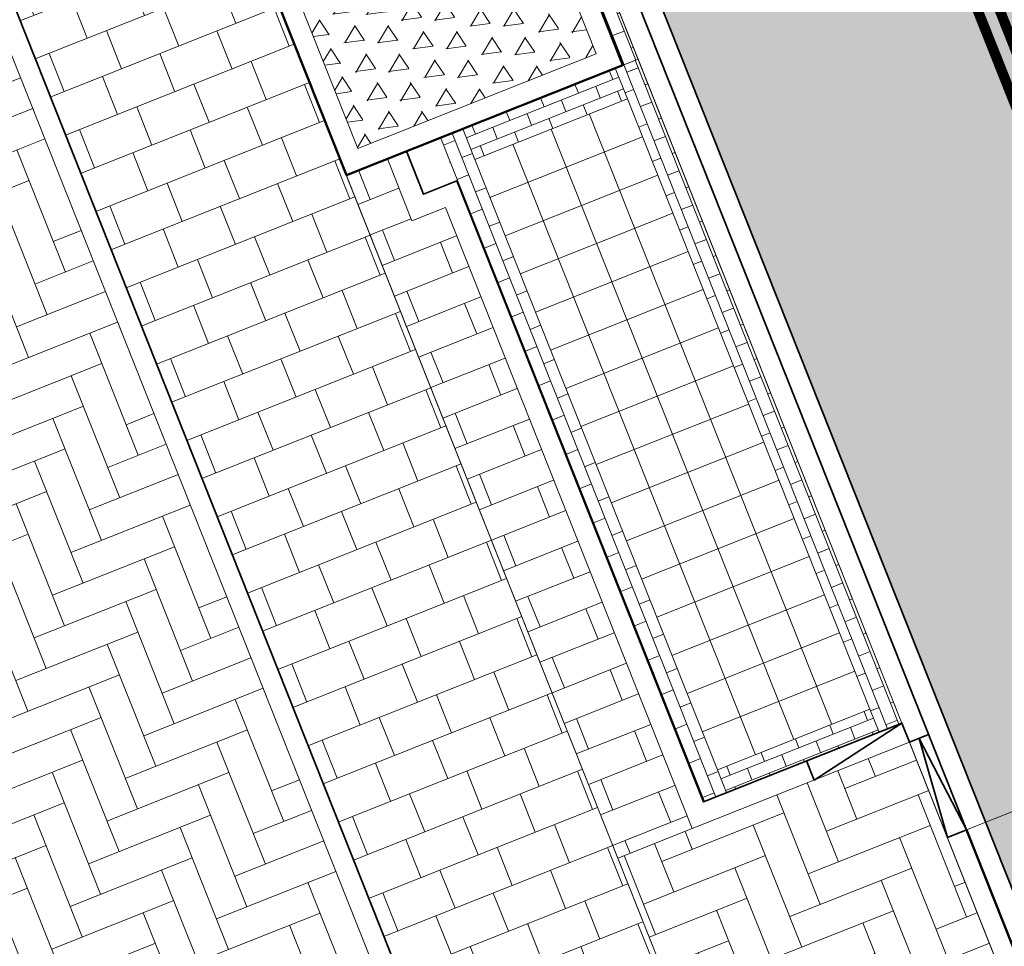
# Model space of a CAD drawing. Header units: metres. Extents: x 196674 to 197628, y 355499 to 356232.
# Tile 140 of 209: x 196807 to 196817, y 355958 to 355967. Entities that reach past the tile are written whole.
import ezdxf

# ---------------------------------------------------------------- set-up
doc = ezdxf.new("R2010")
doc.units = ezdxf.units.M
doc.layers.get('0').update_dxf_attribs({"lineweight": 25})
doc.layers.get('Defpoints').update_dxf_attribs({"color": 231, "lineweight": 18})
for name, color, linetype, lineweight, true_color in [('N-WE-VH-GESLOTENVERHARDING_ASFALT_RIJBAAN-V', 7, 'Continuous', 5, 0xd6d6d6), ('N-WE-VH-GOOT-TEGEL_200x200-G', 7, 'Continuous', 35, 0x00a5a5), ('N-WE-VH-HALFVERHARDING_GEBONDEN_SPLIT-A', 7, 'Continuous', 5, 0xaab7a9), ('N-WE-VH-KANTOPSLUITING_GELEIDEBAND_50 200-G', 1, 'Continuous', 35, 0xff0000), ('N-WE-VH-KANTOPSLUITING_OPSLUITBAND_200X250-G', 7, 'Continuous', 50, 0x0029a5), ('N-WE-VH-KANTOPSLUITING_VERLAGINGSBAND_GELEIDEBAND_50 200-G', 1, 'Continuous', 35, 0xff0000), ('N-WE-VH-KANTOPSLUITING_VERLOOPBAND_GELEIDEBAND_50 200_OPSLUITBAND_200X250-G', 1, 'Continuous', 35, 0xff0000), ('N-WE-VH-OPENVERHARDING_NATUURSTEEN_02-BRANCO-GRIS-A', 7, 'Continuous', 9, 0x8f999b), ('N-WE-VH-OPENVERHARDING_STRAATBAKSTEEN_ROOD_ELLEBOOG_LINGE-A', 7, 'Continuous', 5, 0xdaaea0), ('N-WE-VH-OPENVERHARDING_STRAATBAKSTEEN_ROOD_ELLEBOOG_LINGE-INRITTEN-TUSSEN-RIJBAAN-FIETSPAD-A', 7, 'Continuous', 5, 0xdaaea0), ('N-WE-VH-OPENVERHARDING_STRAATBAKSTEEN_ROOD_HALFSTEENS-LINGE-A', 7, 'Continuous', 5, 0xdaaea0), ('N-WE-VH-OPENVERHARDING_STRAATBAKSTEEN_ROOD_STREKKEN-LINGE-A', 7, 'Continuous', 5, 0xdaaea0), ('N-WE-VH-OPENVERHARDING_TEGEL_200x300_FIETSPAD_ROOD-A', 7, 'Continuous', 5, 0xe04d68), ('N-WE-VW-MARKERING_LANGS_STREEP_DOORGETROKKEN_010-G', 7, 'Continuous', 13, 0xffffff)]:
    doc.layers.add(name, color=color, linetype=linetype, lineweight=lineweight, true_color=true_color)
doc.layers.add('N-WE-VH-HULPLIJN-G', color=40, linetype='Continuous', lineweight=5, plot=False)
for name, color, linetype, lineweight in [('N-WE-VH-KANTOPSLUITING_ACHTERKANTBAND-G', 50, 'Continuous', 18), ('N-WE-VH-MATERIAALGRENS-G', 7, 'Continuous', 13), ('N-WE-VH-OPENVERHARDING_TEGEL_400x400_PARKEERVAKKEN-A', 252, 'Continuous', 5)]:
    doc.layers.add(name, color=color, linetype=linetype, lineweight=lineweight)
pattern_1 = [(21.67232329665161, (0, 0), (-0.1477191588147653, 0.3717244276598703), []), (111.6723232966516, (0, 0), (-0.5575866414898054, -0.2215787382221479), [0.4, -0.4]), (111.6723232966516, (0.3717244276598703, 0.1477191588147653), (-0.5575866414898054, -0.2215787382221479), [-0.4, 0.4])]

# ---------------------------------------------------------------- blocks, each defined once
blk = doc.blocks.new('Boomplantvak 2900x2900')
at = {"layer": 'N-WE-VH-HALFVERHARDING_GEBONDEN_SPLIT-A'}
h = blk.add_hatch(dxfattribs=at)
h.set_pattern_fill('AVH-GRAVEL-SO', color=251, scale=0.3, pattern_type=2)
h.set_pattern_definition([(255.963757, (0.768, 1.164), (1.562108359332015e-08, -1.200000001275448), [0.197909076, -4.74981768]), (127.568592, (0.888, 1.008), (-8.399999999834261, 10.80000000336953), [0.196814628, -19.484648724]), (12.094757, (0.72, 0.972), (10.79999999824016, 2.399999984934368), [0.171813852, -17.00957142]), (255.963757, (1.068, 1.164), (1.562108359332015e-08, -1.200000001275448), [0.197909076, -4.74981768]), (127.568592, (1.188, 1.008), (-8.399999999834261, 10.80000000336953), [0.196814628, -19.484648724]), (12.094757, (1.02, 0.972), (10.79999999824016, 2.399999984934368), [0.171813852, -17.00957142]), (12.094757, (0.42, 0.972), (10.79999999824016, 2.399999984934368), [0.171813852, -17.00957142]), (127.568592, (0.588, 1.008), (-8.399999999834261, 10.80000000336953), [0.196814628, -19.484648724]), (255.963757, (0.468, 1.164), (1.562108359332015e-08, -1.200000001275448), [0.197909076, -4.74981768]), (255.963757, (0.168, 1.164), (1.562108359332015e-08, -1.200000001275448), [0.197909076, -4.74981768]), (127.568592, (0.288, 1.008), (-8.399999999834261, 10.80000000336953), [0.196814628, -19.484648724]), (12.094757, (0.12, 0.972), (10.79999999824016, 2.399999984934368), [0.171813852, -17.00957142]), (12.094757, (0, 0.672), (10.79999999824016, 2.399999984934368), [0.171813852, -17.00957142]), (127.568592, (0.168, 0.708), (-8.399999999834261, 10.80000000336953), [0.196814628, -19.484648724]), (255.963757, (0.048, 0.864), (1.562108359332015e-08, -1.200000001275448), [0.197909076, -4.74981768]), (255.963757, (0.348, 0.864), (1.562108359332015e-08, -1.200000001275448), [0.197909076, -4.74981768]), (127.568592, (0.468, 0.708), (-8.399999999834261, 10.80000000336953), [0.196814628, -19.484648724]), (12.094757, (0.3, 0.672), (10.79999999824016, 2.399999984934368), [0.171813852, -17.00957142]), (12.094757, (0.8999999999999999, 0.672), (10.79999999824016, 2.399999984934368), [0.171813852, -17.00957142]), (127.568592, (1.068, 0.708), (-8.399999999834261, 10.80000000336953), [0.196814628, -19.484648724]), (255.963757, (0.948, 0.864), (1.562108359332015e-08, -1.200000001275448), [0.197909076, -4.74981768]), (12.094757, (0.6, 0.672), (10.79999999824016, 2.399999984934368), [0.171813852, -17.00957142]), (127.568592, (0.768, 0.708), (-8.399999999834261, 10.80000000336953), [0.196814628, -19.484648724]), (255.963757, (0.648, 0.864), (1.562108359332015e-08, -1.200000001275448), [0.197909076, -4.74981768]), (12.094757, (0.12, 0.372), (10.79999999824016, 2.399999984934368), [0.171813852, -17.00957142]), (127.568592, (0.288, 0.408), (-8.399999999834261, 10.80000000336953), [0.196814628, -19.484648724]), (255.963757, (0.168, 0.564), (1.562108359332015e-08, -1.200000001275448), [0.197909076, -4.74981768]), (255.963757, (0.468, 0.564), (1.562108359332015e-08, -1.200000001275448), [0.197909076, -4.74981768]), (127.568592, (0.588, 0.408), (-8.399999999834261, 10.80000000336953), [0.196814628, -19.484648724]), (12.094757, (0.42, 0.372), (10.79999999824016, 2.399999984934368), [0.171813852, -17.00957142]), (12.094757, (1.02, 0.372), (10.79999999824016, 2.399999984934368), [0.171813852, -17.00957142]), (127.568592, (1.188, 0.408), (-8.399999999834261, 10.80000000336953), [0.196814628, -19.484648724]), (255.963757, (1.068, 0.564), (1.562108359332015e-08, -1.200000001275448), [0.197909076, -4.74981768]), (12.094757, (0.72, 0.372), (10.79999999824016, 2.399999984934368), [0.171813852, -17.00957142]), (127.568592, (0.888, 0.408), (-8.399999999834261, 10.80000000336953), [0.196814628, -19.484648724]), (255.963757, (0.768, 0.564), (1.562108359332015e-08, -1.200000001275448), [0.197909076, -4.74981768]), (255.963757, (0.648, 0.264), (1.562108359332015e-08, -1.200000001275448), [0.197909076, -4.74981768]), (127.568592, (0.768, 0.108), (-8.399999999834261, 10.80000000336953), [0.196814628, -19.484648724]), (12.094757, (0.6, 0.072), (10.79999999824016, 2.399999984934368), [0.171813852, -17.00957142]), (255.963757, (0.948, 0.264), (1.562108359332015e-08, -1.200000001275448), [0.197909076, -4.74981768]), (127.568592, (1.068, 0.108), (-8.399999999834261, 10.80000000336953), [0.196814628, -19.484648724]), (12.094757, (0.8999999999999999, 0.072), (10.79999999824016, 2.399999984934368), [0.171813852, -17.00957142]), (12.094757, (0.3, 0.072), (10.79999999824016, 2.399999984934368), [0.171813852, -17.00957142]), (127.568592, (0.468, 0.108), (-8.399999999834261, 10.80000000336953), [0.196814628, -19.484648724]), (255.963757, (0.348, 0.264), (1.562108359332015e-08, -1.200000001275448), [0.197909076, -4.74981768]), (255.963757, (0.048, 0.264), (1.562108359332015e-08, -1.200000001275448), [0.197909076, -4.74981768]), (127.568592, (0.168, 0.108), (-8.399999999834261, 10.80000000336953), [0.196814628, -19.484648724]), (12.094757, (0, 0.072), (10.79999999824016, 2.399999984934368), [0.171813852, -17.00957142]), (63.434949, (0.31199946, 1.139999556), (-1.073312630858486, 0.536656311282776), [5.039999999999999e-07, -1.199999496]), (0, (0.216, 1.14), (0, 1.2), [0, -1.2]), (63.434949, (0.31199946, 1.139999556), (-1.073312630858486, 0.536656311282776), [5.039999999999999e-07, -1.199999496]), (0, (0.216, 1.14), (0, 1.2), [0, -1.2])])
h.paths.add_polyline_path([(0.2000000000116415, -0.2000000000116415), (2.699999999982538, -0.2000000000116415), (2.699999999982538, -2.700000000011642), (0.2000000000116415, -2.700000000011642)])
at = {"layer": 'N-WE-VH-OPENVERHARDING_STRAATBAKSTEEN_ROOD_STREKKEN-LINGE-A', "true_color": 0xb05e45}
h = blk.add_hatch(dxfattribs=at)
h.set_pattern_fill('AVH-BSS_LINGEFORMAAT_HALFST', color=25, scale=1.5, angle=90, pattern_type=2)
h.set_pattern_definition([(90, (-1.469576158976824e-17, -2.980000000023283), (-0.18, 0.36), [0.12, -0.12]), (180, (-1.469576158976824e-17, -2.980000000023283), (-1.469576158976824e-17, -0.12), [])])
h.paths.add_polyline_path([(2.899999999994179, -3.060000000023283), (2.899999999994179, -2.900000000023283), (0, -2.900000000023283), (0, -3.060000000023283)])
at = {"layer": 'N-WE-VH-KANTOPSLUITING_ACHTERKANTBAND-G', "ltscale": 0.2, "flags": 128}
blk.add_lwpolyline([(0.2000000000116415, -0.2000000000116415), (2.699999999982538, -0.2000000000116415), (2.699999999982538, -2.700000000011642), (0.2000000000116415, -2.700000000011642)], close=True, dxfattribs=at)
at = {"layer": 'N-WE-VH-KANTOPSLUITING_OPSLUITBAND_200X250-G', "ltscale": 0.1, "flags": 128}
blk.add_lwpolyline([(0, 0), (2.899999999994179, 0), (2.899999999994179, -2.900000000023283), (0, -2.900000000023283)], close=True, dxfattribs=at)
at = {"layer": 'N-WE-VH-MATERIAALGRENS-G', "ltscale": 0.2, "flags": 128}
blk.add_lwpolyline([(2.899999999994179, -2.900000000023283), (2.899999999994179, -3.060000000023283), (-2.939152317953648e-17, -3.060000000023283), (0, -2.900000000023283)], dxfattribs=at)
blk = doc.blocks.new('Verloopband')
at = {"flags": 128}
blk.add_lwpolyline([(-0.2763672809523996, 0.9662406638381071), (0, 0), (-0.4622285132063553, 0.8923814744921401)], close=True, dxfattribs=at)

msp = doc.modelspace()

# ---------------------------------------------------------------- hatches: boundary and pattern name
at = {"layer": 'N-WE-VH-GESLOTENVERHARDING_ASFALT_RIJBAAN-V'}
h = msp.add_hatch(color=256, dxfattribs=at)
h.dxf.hatch_style = 1
edge = h.paths.add_edge_path()
edge.add_line((196823.4697300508, 355959.9686851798), (196827.4468473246, 355953.8402979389))
edge.add_line((196827.4468473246, 355953.8402979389), (196824.8464446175, 355952.1527240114))
edge.add_arc((196823.839837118, 355951.4994695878), 1.20000000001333, 32.98221544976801, 201.6723232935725)
edge.add_line((196822.724663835, 355951.0563121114), (196820.3084550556, 355950.0961375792))
edge.add_line((196820.3084550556, 355950.0961375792), (196807.591634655, 355982.0970833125))
edge.add_line((196807.591634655, 355982.0970833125), (196813.0747300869, 355984.2760045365))
edge.add_line((196813.0747300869, 355984.2760045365), (196813.7840376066, 355982.4910818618))
edge.add_line((196813.7840376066, 355982.4910818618), (196815.0765787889, 355979.2384925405))
edge.add_line((196815.0765787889, 355979.2384925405), (196820.2851279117, 355966.1315436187))
edge.add_arc((196852.9968833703, 355979.1308149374), 35.20000000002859, 201.6722976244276, 212.9822154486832)
h.paths.add_polyline_path([(196822.724663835, 355951.0563121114), (196820.3084550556, 355950.0961375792), (196822.2843167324, 355945.1240266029), (196825.8520339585, 355936.146127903), (196828.2682427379, 355937.1063024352), (196826.177730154, 355942.3669240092), (196824.7005262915, 355946.0841991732)])
edge = h.paths.add_edge_path()
edge.add_line((196827.8765721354, 355953.1781298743), (196827.4468473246, 355953.8402979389))
edge.add_line((196827.4468473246, 355953.8402979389), (196824.8464446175, 355952.1527240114))
edge.add_line((196824.8464446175, 355952.1527240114), (196825.0875057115, 355951.7812701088))
edge.add_arc((196799.7545503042, 355935.3410337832), 30.20000000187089, 23.145453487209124, 32.98221544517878, ccw=False)
edge.add_arc((196799.7545499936, 355935.3410336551), 30.20000033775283, 21.672323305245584, 23.145453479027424, ccw=False)
edge.add_line((196827.8197445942, 355946.4938302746), (196828.659197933, 355944.3814075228))
edge.add_arc((196795.947448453, 355931.3821216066), 35.19999983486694, 20.10784907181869, 21.67232329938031, ccw=False)
edge.add_arc((196795.9474483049, 355931.3821215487), 35.1999999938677, 10.450868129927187, 20.107849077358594, ccw=False)
edge.add_line((196830.5635089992, 355937.7671306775), (196834.0553718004, 355939.1966390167))
edge.add_line((196834.0553718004, 355939.1966390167), (196831.8929825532, 355944.6381329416))
edge.add_line((196831.8929825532, 355944.6381329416), (196830.5726224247, 355947.9607223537))
edge.add_arc((196802.8791525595, 355936.9556450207), 29.80000000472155, 21.67232329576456, 22.48341645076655)
edge.add_arc((196802.8791525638, 355936.9556450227), 29.80000000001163, 22.48341645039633, 32.98221544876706)
at = {"layer": 'N-WE-VH-OPENVERHARDING_NATUURSTEEN_02-BRANCO-GRIS-A', "true_color": 0xb5b8b7}
h = msp.add_hatch(dxfattribs=at)
h.set_pattern_fill('AMO-BODEM_KLEIIG', color=9, scale=0.5, angle=41.02, pattern_type=2)
h.set_pattern_definition([(86.02000000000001, (0, 0), (-0.2493970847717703, 0.01735206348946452), [-0.05, 0.2, -0.05])])
h.paths.add_polyline_path([(196827.1510058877, 355962.5282196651, 0.04932312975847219), (196824.5766340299, 355967.5117557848), (196823.388156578, 355969.3441463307, -0.04932312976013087), (196820.5427982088, 355974.8522652), (196819.0305853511, 355978.6576379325), (196819.0302720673, 355978.6584258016, 0.4140891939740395), (196816.4333687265, 355979.7776647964), (196815.4483032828, 355979.3862115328), (196817.4312185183, 355974.3963442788), (196819.5500483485, 355975.238341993), (196819.8753072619, 355975.3675961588), (196820.1892101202, 355974.5776816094), (196819.8639511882, 355974.4484274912), (196824.0997933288, 355963.7892275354), (196822.1530731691, 355963.015624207, 0.02354958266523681), (196823.8052658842, 355960.1864366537), (196828.2121079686, 355953.3958813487, -0.04584172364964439), (196830.7836583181, 355948.5046085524, -0.003539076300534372), (196830.9443468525, 355948.1084415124), (196832.2647070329, 355944.7858519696), (196833.6034072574, 355941.4171110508), (196833.6035061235, 355941.4171503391), (196833.6038001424, 355941.4161223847), (196833.9727051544, 355940.4877999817), (196834.5304533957, 355940.7094424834), (196834.7151020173, 355940.2447868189), (196842.1010468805, 355921.6585602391), (196842.2856953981, 355921.1939048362), (196841.7279609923, 355920.9722675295), (196844.0938999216, 355915.0185557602), (196845.7666598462, 355915.6832919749), (196843.4007210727, 355921.6370033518), (196835.6454652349, 355941.1525358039)])
at = {"layer": 'N-WE-VH-OPENVERHARDING_STRAATBAKSTEEN_ROOD_ELLEBOOG_LINGE-A', "true_color": 0xb05e45}
h = msp.add_hatch(dxfattribs=at)
h.set_pattern_fill('AVH-ROO_BSS_LINGEFRMT_ELLEBOOG', color=25, scale=4, angle=21.67232329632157, pattern_type=2)
h.set_pattern_definition([(21.67232329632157, (196753.6511661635, 356089.3677123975), (0.1792042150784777, 0.4155548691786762), [1.28, -0.64]), (291.6723232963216, (196753.2966401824, 356090.2598510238), (0.1792042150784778, 0.4155548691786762), [1.28, -0.64])])
edge = h.paths.add_edge_path()
edge.add_line((196803.9086819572, 355974.9554469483), (196801.6951311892, 355980.5256850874))
edge.add_line((196801.6951311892, 355980.5256850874), (196800.5667962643, 355983.3650571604))
edge.add_line((196800.5667962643, 355983.3650571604), (196797.2012879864, 355982.0277995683))
edge.add_line((196797.2012879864, 355982.0277995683), (196797.967, 355980.072))
edge.add_line((196797.967, 355980.072), (196798.023, 355979.653))
edge.add_line((196798.023, 355979.653), (196797.9, 355979.21))
edge.add_line((196797.9, 355979.21), (196797.607, 355978.855))
edge.add_line((196797.607, 355978.855), (196798.2039165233, 355977.2934849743))
edge.add_line((196798.2039165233, 355977.2934849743), (196799.1281620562, 355977.6588287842))
edge.add_line((196799.1281620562, 355977.6588287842), (196799.2016841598, 355977.4728328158))
edge.add_line((196799.2016841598, 355977.4728328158), (196800.3923838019, 355974.4606048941))
edge.add_line((196800.3923838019, 355974.4606048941), (196800.5761890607, 355973.995614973))
edge.add_line((196800.5761890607, 355973.995614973), (196800.6495669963, 355973.8103843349))
edge.add_line((196800.6495669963, 355973.8103843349), (196799.6819245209, 355973.4270621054))
edge.add_line((196799.6819245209, 355973.4270621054), (196801.011, 355970.072))
edge.add_line((196801.011, 355970.072), (196801.11, 355969.889))
edge.add_line((196801.11, 355969.889), (196801.216, 355969.92))
edge.add_line((196801.216, 355969.92), (196801.7807314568, 355969.2305473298))
edge.add_line((196801.7807314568, 355969.2305473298), (196801.9538335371, 355969.3723354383))
edge.add_line((196801.9538335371, 355969.3723354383), (196802.3465361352, 355968.8984905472))
edge.add_line((196802.3465361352, 355968.8984905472), (196802.1792697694, 355968.7439916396))
edge.add_line((196802.1792697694, 355968.7439916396), (196802.674, 355968.14))
edge.add_line((196802.674, 355968.14), (196802.6835996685, 355967.3960256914))
edge.add_line((196802.6835996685, 355967.3960256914), (196802.9777696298, 355967.3904200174))
edge.add_line((196802.9777696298, 355967.3904200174), (196803.0156859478, 355966.7687982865))
edge.add_line((196803.0156859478, 355966.7687982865), (196802.6916611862, 355966.7712580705))
edge.add_line((196802.6916611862, 355966.7712580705), (196802.704, 355965.815))
edge.add_arc((196802.8912605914, 355965.3892496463), 0.4651127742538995, -72.77397302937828, 113.7416507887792, ccw=False)
edge.add_line((196803.0290000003, 355964.9450000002), (196803.468, 355963.792))
edge.add_line((196803.468, 355963.792), (196803.557, 355963.832))
edge.add_arc((196803.6999182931, 355963.394913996), 0.4598584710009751, -54.1871004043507, 108.10669903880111, ccw=False)
edge.add_line((196803.969, 355963.022), (196804.4833833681, 355962.4257747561))
edge.add_line((196804.4833833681, 355962.4257747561), (196804.7923505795, 355962.6885800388))
edge.add_line((196804.7923505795, 355962.6885800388), (196805.2958995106, 355962.1288648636))
edge.add_line((196805.2958995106, 355962.1288648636), (196804.9924095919, 355961.8357590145))
edge.add_line((196804.9924095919, 355961.8357590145), (196805.402, 355961.361))
edge.add_line((196805.402, 355961.361), (196805.4285984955, 355960.6215618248))
edge.add_line((196805.4285984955, 355960.6215618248), (196805.7640413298, 355960.6193405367))
edge.add_line((196805.7640413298, 355960.6193405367), (196805.807229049, 355959.8827302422))
edge.add_line((196805.807229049, 355959.8827302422), (196805.4555603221, 355959.8701335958))
edge.add_line((196805.4555603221, 355959.8701335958), (196805.482, 355959.132))
edge.add_line((196805.482, 355959.132), (196805.386, 355959.131))
edge.add_line((196805.386, 355959.131), (196806.356, 355956.707))
edge.add_line((196806.356, 355956.707), (196806.442, 355956.748))
edge.add_line((196806.442, 355956.748), (196807.378, 355956.272))
edge.add_line((196807.378, 355956.272), (196807.424, 355956.291))
edge.add_line((196807.424, 355956.291), (196808.118, 355954.527))
edge.add_line((196808.118, 355954.527), (196808.072, 355954.508))
edge.add_line((196808.072, 355954.508), (196807.71, 355953.54))
edge.add_line((196807.71, 355953.54), (196807.614, 355953.483))
edge.add_line((196807.614, 355953.483), (196808.81, 355950.484))
edge.add_line((196808.81, 355950.484), (196809.639, 355950.802))
edge.add_line((196809.639, 355950.802), (196812.9794729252, 355952.1294668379))
edge.add_line((196812.9794729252, 355952.1294668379), (196803.9086819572, 355974.9554469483))
at = {"layer": 'N-WE-VH-OPENVERHARDING_STRAATBAKSTEEN_ROOD_ELLEBOOG_LINGE-INRITTEN-TUSSEN-RIJBAAN-FIETSPAD-A', "true_color": 0xb05e45}
h = msp.add_hatch(dxfattribs=at)
h.set_pattern_fill('AVH-ROO_BSS_LINGEFRMT_ELLEBOOG', color=25, scale=4, angle=21.67232329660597, pattern_type=2)
h.set_pattern_definition([(21.67232329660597, (0, 0), (0.179204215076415, 0.4155548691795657), [1.28, -0.6399999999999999]), (291.672323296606, (-0.3545259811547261, 0.892138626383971), (0.179204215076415, 0.4155548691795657), [1.28, -0.64])])
h.paths.add_polyline_path([(196816.0850706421, 355959.6408382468), (196813.9662414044, 355958.7988390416), (196813.2413787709, 355958.510786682), (196815.7747623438, 355952.1357127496), (196818.4699171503, 355953.2066107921), (196818.6185000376, 355953.265649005)])
at = {"layer": 'N-WE-VH-OPENVERHARDING_STRAATBAKSTEEN_ROOD_HALFSTEENS-LINGE-A', "true_color": 0xb05e45}
h = msp.add_hatch(dxfattribs=at)
h.set_pattern_fill('AVH-BSS_LINGEFORMAAT_HALFST', color=25, scale=4, angle=-68.32767670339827, pattern_type=2)
h.set_pattern_definition([(291.6723232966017, (7.160000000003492, 0.7800000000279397), (0.8005952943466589, -0.714875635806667), [0.32, -0.32]), (21.67232329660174, (7.160000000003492, 0.7800000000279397), (-0.1181753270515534, 0.2973795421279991), [])])
h.paths.add_polyline_path([(196811.5621267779, 355964.8486171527), (196811.2368674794, 355964.7193631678), (196810.9968095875, 355965.3234520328), (196810.5972058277, 355965.164653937), (196813.2413787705, 355958.5107866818), (196813.9662414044, 355958.7988390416)])
at = {"layer": 'N-WE-VH-OPENVERHARDING_STRAATBAKSTEEN_ROOD_STREKKEN-LINGE-A', "true_color": 0xb05e45}
h = msp.add_hatch(dxfattribs=at)
h.set_pattern_fill('AVH-BSS_LINGEFORMAAT_HALFST', color=25, scale=1.5, angle=21.67232329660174, pattern_type=2)
h.set_pattern_definition([(21.67232329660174, (0, 0.9800000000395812), (0.2680783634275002, 0.3002232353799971), [0.12, -0.12]), (111.6723232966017, (0, 0.9800000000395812), (-0.1115173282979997, -0.04431574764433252), [])])
h.paths.add_polyline_path([(196814.0782440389, 355959.0585608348), (196814.3012786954, 355959.1471923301), (196814.2126472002, 355959.3702269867), (196811.8491406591, 355965.3178178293), (196811.7309653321, 355965.6151973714), (196811.5079306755, 355965.5265658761)])
h.paths.add_polyline_path([(196813.4408976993, 355966.2947055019), (196813.2178630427, 355966.2060740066), (196813.3360383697, 355965.9086944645), (196815.6995449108, 355959.9611036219), (196815.7881764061, 355959.7380689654), (196816.0112110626, 355959.8267004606)])
h = msp.add_hatch(dxfattribs=at)
h.set_pattern_fill('AVH-BSS_LINGEFORMAAT_HALFST', color=25, scale=1.5, angle=-68.32767670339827, pattern_type=2)
h.set_pattern_definition([(291.6723232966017, (5.551115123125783e-17, 1.220000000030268), (0.3002232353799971, -0.2680783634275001), [0.12, -0.12]), (21.67232329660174, (5.551115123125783e-17, 1.220000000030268), (-0.04431574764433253, 0.1115173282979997), [])])
h.paths.add_polyline_path([(196813.3360383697, 355965.9086944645), (196813.2178630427, 355966.2060740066), (196811.7309653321, 355965.6151973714), (196811.8491406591, 355965.3178178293)])
h.paths.add_polyline_path([(196814.2126472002, 355959.3702269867), (196814.3012786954, 355959.1471923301), (196815.7881764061, 355959.7380689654), (196815.6995449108, 355959.9611036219)])
at = {"layer": 'N-WE-VH-OPENVERHARDING_TEGEL_200x300_FIETSPAD_ROOD-A'}
h = msp.add_hatch(dxfattribs=at)
h.set_pattern_fill('AVH-TEGEL_200X300_HALFST', color=256, scale=2, angle=21.67232329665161, pattern_type=2)
h.set_pattern_definition(pattern_1)
edge = h.paths.add_edge_path()
edge.add_line((196827.0935807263, 355969.1442322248), (196825.905103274, 355970.9766227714))
edge.add_arc((196849.8160968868, 355986.4851489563), 28.49999999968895, 201.6723232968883, 212.967198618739, ccw=False)
edge.add_line((196823.3307314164, 355975.9601588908), (196821.0799240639, 355981.6241504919))
edge.add_line((196821.0799240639, 355981.6241504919), (196819.0780714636, 355986.6616657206))
edge.add_line((196819.0780714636, 355986.6616657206), (196816.2886765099, 355985.5531911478))
edge.add_line((196816.2886765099, 355985.5531911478), (196819.0304287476, 355978.6580318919))
edge.add_line((196819.0304287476, 355978.6580318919), (196819.0305853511, 355978.6576379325))
edge.add_line((196819.0305853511, 355978.6576379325), (196820.5427982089, 355974.8522651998))
edge.add_arc((196849.8160968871, 355986.4851489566), 31.50000000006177, 201.6723232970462, 212.9671986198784)
edge.add_line((196823.3881565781, 355969.3441463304), (196824.5766340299, 355967.5117557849))
edge.add_arc((196800.6656404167, 355952.0032295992), 28.50000000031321, 21.67232329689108, 32.967198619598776, ccw=False)
edge.add_line((196827.1510058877, 355962.528219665), (196835.6454652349, 355941.1525358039))
edge.add_line((196835.6454652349, 355941.1525358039), (196843.4007210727, 355921.6370033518))
edge.add_line((196843.4007210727, 355921.6370033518), (196845.7666598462, 355915.6832919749))
edge.add_line((196845.7666598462, 355915.6832919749), (196848.5545930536, 355916.7911856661))
edge.add_line((196848.5545930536, 355916.7911856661), (196845.1377491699, 355925.3894226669))
edge.add_line((196845.1377491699, 355925.3894226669), (196840.9017879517, 355936.0489083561))
edge.add_line((196840.9017879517, 355936.0489083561), (196836.7254014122, 355946.5584787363))
edge.add_line((196836.7254014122, 355946.5584787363), (196835.248209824, 355950.2757230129))
edge.add_line((196835.248209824, 355950.2757230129), (196829.9389390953, 355963.6361133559))
edge.add_arc((196800.6656404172, 355952.0032295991), 31.49999999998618, 21.67232329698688, 32.96719861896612)
h = msp.add_hatch(dxfattribs=at)
h.set_pattern_fill('AVH-TEGEL_200X300_HALFST', color=256, scale=2, angle=21.67232329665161, pattern_type=2)
h.set_pattern_definition(pattern_1)
h.paths.add_polyline_path([(196807.4141665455, 355973.1732212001), (196805.1842563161, 355972.287184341), (196813.5444157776, 355951.2493977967), (196815.7747623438, 355952.1357127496)])
at = {"layer": 'N-WE-VH-OPENVERHARDING_TEGEL_400x400_PARKEERVAKKEN-A'}
h = msp.add_hatch(dxfattribs=at)
h.set_pattern_fill('AVH-TEGEL_400X400_BLOK', color=256, scale=0.9999999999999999, angle=-68.32767670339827, pattern_type=2)
h.set_pattern_definition([(291.6723232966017, (196811.8491406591, 355965.3178178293), (0.3717244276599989, 0.1477191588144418), []), (21.67232329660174, (196811.8491406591, 355965.3178178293), (-0.1477191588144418, 0.3717244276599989), [])])
h.paths.add_polyline_path([(196814.2126472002, 355959.3702269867), (196811.8491406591, 355965.3178178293), (196813.3360383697, 355965.9086944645), (196815.6995449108, 355959.9611036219)])

# ---------------------------------------------------------------- linework, layer by layer
at = {"layer": 'Defpoints', "flags": 128}
msp.add_lwpolyline([(196816.6402346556, 355958.7853769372), (196821.3475982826, 355960.6560309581)], dxfattribs=at)
at = {"layer": 'N-WE-VH-GOOT-TEGEL_200x200-G', "ltscale": 0.2, "flags": 128}
msp.add_lwpolyline([(196725.7170592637, 356117.234662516, -0.2688880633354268), (196725.2587803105, 356119.3932215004, 0.00453733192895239), (196725.4140313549, 356119.8828110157, -0.3361303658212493), (196726.5902590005, 356120.7301274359, -0.0001599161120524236), (196726.5910263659, 356120.7301085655, -0.0003903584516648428), (196726.6147523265, 356120.7294989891, -0.01949587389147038), (196727.7971137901, 356120.6519976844, -0.02145946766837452), (196731.3785676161, 356120.1204057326, -0.005957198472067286), (196732.3636253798, 356119.9184881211, -0.1495155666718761), (196753.8973423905, 356107.8472117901, -0.06289233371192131), (196760.1904084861, 356099.3492565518), (196762.4494079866, 356095.3277041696, -0.03339897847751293), (196763.3225944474, 356093.4968757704), (196806.1984602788, 355985.602904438), (196822.2843167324, 355945.1240266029), (196826.309662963, 355934.9945380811), (196834.2309629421, 355915.0611677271), (196841.5430613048, 355896.6608085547), (196880.9310656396, 355797.5437848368, -0.02492249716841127)], format="xyb", dxfattribs=at)
at = {"layer": 'N-WE-VH-HULPLIJN-G', "flags": 128}
msp.add_lwpolyline([(196823.4697300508, 355959.9686851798), (196827.4468473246, 355953.8402979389), (196824.8464446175, 355952.1527240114, 0.9058712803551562), (196822.724663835, 355951.0563121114), (196820.3084550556, 355950.0961375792), (196807.591634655, 355982.0970833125), (196813.0747300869, 355984.2760045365), (196813.7840376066, 355982.4910818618), (196815.0765787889, 355979.2384925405), (196820.2851279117, 355966.1315436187, 0.04938892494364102)], format="xyb", close=True, dxfattribs=at)
msp.add_lwpolyline([(196812.9794729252, 355952.1294668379), (196803.9086819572, 355974.9554469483)], dxfattribs=at)
for points in [[(196807.4141665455, 355973.1732212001), (196805.1842563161, 355972.287184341), (196813.5444157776, 355951.2493977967), (196815.7747623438, 355952.1357127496)], [(196816.0850706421, 355959.6408382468), (196813.9662414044, 355958.7988390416), (196813.2413787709, 355958.510786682), (196815.7747623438, 355952.1357127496), (196818.4699171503, 355953.2066107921), (196818.6185000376, 355953.265649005)]]:
    msp.add_lwpolyline(points, close=True, dxfattribs=at)
at = {"layer": 'N-WE-VH-KANTOPSLUITING_ACHTERKANTBAND-G', "flags": 128}
for points in [[(196816.6526901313, 355942.8860851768), (196803.9086819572, 355974.9554469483)], [(196810.2583107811, 355974.3034525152), (196821.9125922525, 355944.9763075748)], [(196810.9968241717, 355965.3234153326), (196811.2368674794, 355964.7193631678), (196811.5621267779, 355964.8486171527), (196813.9662414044, 355958.7988390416), (196816.0850706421, 355959.6408382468)]]:
    msp.add_lwpolyline(points, dxfattribs=at)
at = {"layer": 'N-WE-VH-KANTOPSLUITING_GELEIDEBAND_50 200-G', "ltscale": 0.2, "flags": 128}
for points in [[(196810.4441708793, 355974.3773169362), (196816.6402346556, 355958.7853769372)], [(196816.8385523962, 355942.9599446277), (196805.3809691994, 355971.7921056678)], [(196811.1826864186, 355965.3972748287), (196811.3488702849, 355964.9790847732), (196811.6741295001, 355965.1083387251), (196814.0782440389, 355959.0585608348), (196816.0112110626, 355959.8267004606)]]:
    msp.add_lwpolyline(points, dxfattribs=at)
at = {"layer": 'N-WE-VH-KANTOPSLUITING_OPSLUITBAND_200X250-G', "ltscale": 0.1, "flags": 128}
msp.add_lwpolyline([(196816.6402346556, 355958.7853769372), (196818.8043598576, 355953.3395146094)], dxfattribs=at)
at = {"layer": 'N-WE-VH-KANTOPSLUITING_VERLAGINGSBAND_GELEIDEBAND_50 200-G', "ltscale": 0.2, "flags": 128}
msp.add_lwpolyline([(196816.0850706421, 355959.6408382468), (196816.2709328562, 355959.7146978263)], dxfattribs=at)
at = {"layer": 'N-WE-VH-KANTOPSLUITING_VERLOOPBAND_GELEIDEBAND_50 200_OPSLUITBAND_200X250-G', "flags": 128}
msp.add_lwpolyline([(196816.0850706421, 355959.6408382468), (196816.0111631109, 355959.8266814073), (196815.1556908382, 355959.2715533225), (196815.081838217, 355959.4574183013)], dxfattribs=at)
at = {"layer": 'N-WE-VH-MATERIAALGRENS-G', "flags": 128}
for points in [[(196760.1810376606, 356092.0332430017), (196874.7034878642, 355803.8458975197)], [(196811.5079306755, 355965.5265658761), (196813.4408976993, 355966.2947055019)], [(196816.0112110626, 355959.8267004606), (196813.4408976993, 355966.2947055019)], [(196813.3360383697, 355965.9086944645), (196813.2178630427, 355966.2060740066)], [(196811.8491406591, 355965.3178178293), (196811.7309653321, 355965.6151973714)], [(196810.5972058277, 355965.164653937), (196811.3220684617, 355965.4527062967)], [(196815.6995449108, 355959.9611036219), (196815.7881764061, 355959.7380689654)], [(196814.2126472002, 355959.3702269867), (196814.3012786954, 355959.1471923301)], [(196813.9662414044, 355958.7988390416), (196813.2413787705, 355958.5107866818)]]:
    msp.add_lwpolyline(points, dxfattribs=at)
msp.add_lwpolyline([(196814.2126472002, 355959.3702269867), (196811.8491406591, 355965.3178178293), (196813.3360383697, 355965.9086944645), (196815.6995449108, 355959.9611036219)], close=True, dxfattribs=at)
at = {"layer": 'N-WE-VW-MARKERING_LANGS_STREEP_DOORGETROKKEN_010-G', "const_width": 0.1, "flags": 128}
msp.add_lwpolyline([(196814.2248449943, 355973.1228008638), (196819.4747468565, 355959.9117808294)], dxfattribs=at)
msp.add_lwpolyline([(196819.7427837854, 355960.0421896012, -0.01864297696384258), (196818.6895412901, 355962.4292662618), (196814.4107072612, 355973.1966603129)], format="xyb", dxfattribs=at)

# ---------------------------------------------------------------- block references
at = {"rotation": 111.67}
msp.add_blockref('Boomplantvak 2900x2900', (196810.5972058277, 355965.1646539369), dxfattribs=at)
at = {"layer": 'N-WE-VH-KANTOPSLUITING_VERLAGINGSBAND_GELEIDEBAND_50 200-G', "ltscale": 0.2, "xscale": -1, "rotation": 223.3446465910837}
msp.add_blockref('Verloopband', (196816.1780012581, 355959.6777678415), dxfattribs=at)

doc.saveas('drawing.dxf')
